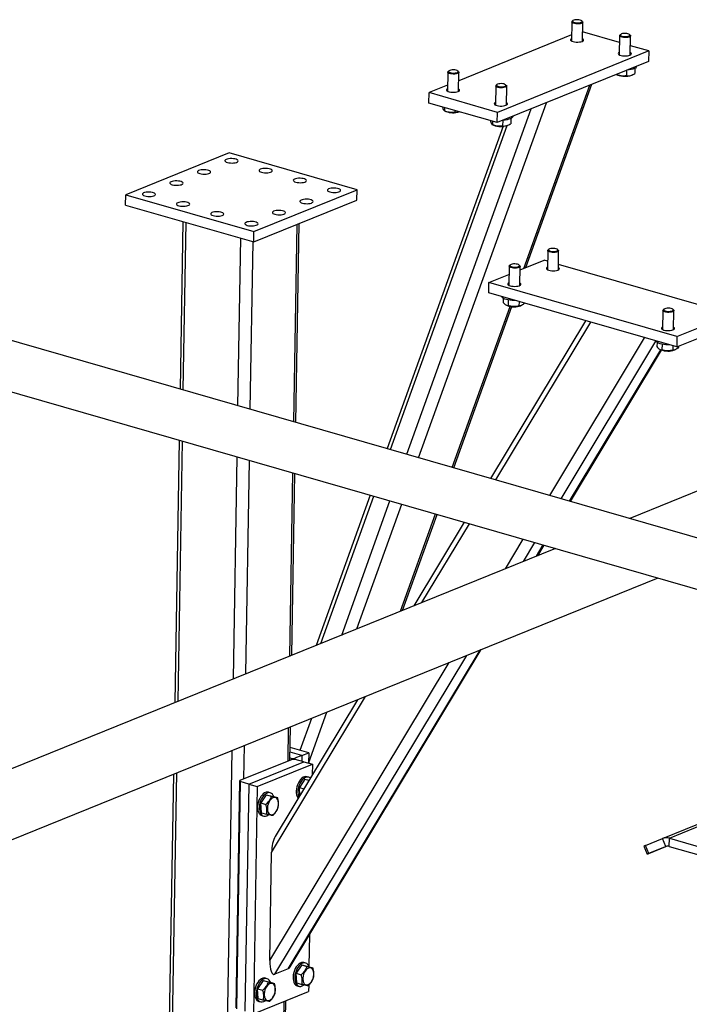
# Model space of a CAD drawing. Header units: millimetres. Extents: x 5 to 589, y 5 to 415.
# Tile 4 of 90: x 40 to 56, y 47 to 71. Entities that reach past the tile are written whole.
import ezdxf

# ---------------------------------------------------------------- set-up
doc = ezdxf.new("R2010")
doc.units = ezdxf.units.MM
doc.layers.add('TRAIT-FORT', color=4, linetype='Continuous', lineweight=25)

msp = doc.modelspace()

# ---------------------------------------------------------------- linework, layer by layer
at = {"layer": 'TRAIT-FORT', "color": 4, "linetype": 'Continuous', "lineweight": 25}
for p, q in [((53.198, 71.319), (53.19, 70.849)), ((53.225, 71.351), (53.208, 71.335)), ((53.46, 71.331), (53.442, 71.347)), ((53.461, 70.844), (53.468, 71.315)), ((54.374, 70.81), (53.464, 71.072)), ((53.193, 70.998), (50.412, 69.872)), ((54.376, 70.98), (54.368, 70.51)), ((54.404, 71.012), (54.386, 70.997)), ((54.638, 70.992), (54.62, 71.008)), ((54.639, 70.505), (54.647, 70.976)), ((55.096, 70.603), (51.365, 69.092)), ((55.096, 70.603), (54.643, 70.733)), ((55.096, 70.603), (55.091, 70.348)), ((55.091, 70.348), (51.36, 68.838)), ((50.145, 70.083), (50.137, 69.613)), ((50.173, 70.115), (50.155, 70.1)), ((50.407, 70.096), (50.389, 70.111)), ((50.408, 69.609), (50.416, 70.079)), ((54.549, 70.129), (54.546, 69.992)), ((54.749, 70.175), (54.747, 70.047)), ((54.796, 70.228), (54.796, 70.229)), ((54.294, 70.025), (54.324, 70.012)), ((54.296, 70.026), (54.296, 70.025)), ((54.666, 70.006), (54.678, 70.011)), ((50.14, 69.762), (49.681, 69.577)), ((51.324, 69.745), (51.316, 69.274)), ((51.351, 69.776), (51.333, 69.761)), ((51.585, 69.757), (51.568, 69.772)), ((51.586, 69.27), (51.594, 69.74)), ((52.017, 65.248), (53.643, 69.762)), ((52.068, 65.269), (53.695, 69.783)), ((49.677, 69.322), (49.681, 69.577)), ((51.365, 69.092), (49.681, 69.577)), ((49.133, 60.671), (52.198, 69.177)), ((49.424, 60.587), (52.574, 69.329)), ((51.36, 68.838), (49.677, 69.322)), ((50.015, 69.225), (50.015, 69.217)), ((50.062, 69.129), (50.093, 69.115)), ((50.066, 69.21), (50.065, 69.128)), ((50.316, 69.138), (50.315, 69.095)), ((51.193, 68.886), (51.193, 68.878)), ((51.244, 68.871), (51.243, 68.789)), ((51.36, 68.838), (51.365, 69.092)), ((51.496, 68.893), (51.494, 68.756)), ((51.696, 68.939), (51.694, 68.812)), ((51.743, 68.992), (51.743, 68.993)), ((51.507, 68.748), (48.648, 60.811)), ((48.734, 60.786), (51.61, 68.769)), ((51.24, 68.79), (51.272, 68.776)), ((51.613, 68.77), (51.625, 68.775)), ((44.756, 68.093), (42.212, 67.063)), ((47.912, 67.185), (44.756, 68.093)), ((75.786, 67.657), (54.624, 59.091)), ((45.368, 66.155), (47.912, 67.185)), ((47.907, 66.93), (47.912, 67.185)), ((42.208, 66.809), (42.212, 67.063)), ((42.212, 67.063), (45.368, 66.155)), ((45.363, 65.901), (47.907, 66.93)), ((42.208, 66.809), (45.363, 65.901)), ((72.078, 54.069), (28.836, 66.511)), ((43.618, 66.403), (43.548, 62.278)), ((43.629, 62.255), (43.699, 66.38)), ((46.351, 61.472), (46.433, 66.334)), ((46.398, 61.458), (46.481, 66.353)), ((44.976, 61.867), (45.045, 65.992)), ((45.363, 65.901), (45.368, 66.155)), ((45.278, 61.78), (45.348, 65.905)), ((52.631, 65.72), (52.614, 65.704)), ((52.866, 65.7), (52.848, 65.716)), ((52.604, 65.688), (52.596, 65.218)), ((52.867, 65.213), (52.874, 65.684)), ((28.499, 65.342), (70.251, 53.33)), ((51.654, 65.304), (51.646, 64.833)), ((51.682, 65.335), (51.664, 65.32)), ((51.916, 65.316), (51.899, 65.332)), ((51.917, 64.829), (51.925, 65.299)), ((51.923, 65.21), (52.515, 65.449)), ((52.6, 65.425), (52.515, 65.449)), ((56.387, 64.335), (52.869, 65.347)), ((51.158, 64.9), (51.651, 65.1)), ((51.154, 64.646), (51.158, 64.9)), ((55.786, 63.568), (51.158, 64.9)), ((55.782, 63.314), (51.154, 64.646)), ((51.511, 64.515), (51.509, 64.412)), ((50.252, 60.349), (51.68, 64.313)), ((50.292, 60.338), (51.722, 64.307)), ((51.59, 64.341), (51.602, 64.335)), ((51.634, 64.47), (51.632, 64.33)), ((51.899, 64.432), (51.897, 64.322)), ((51.944, 64.329), (51.954, 64.334)), ((55.441, 64.214), (55.433, 63.744)), ((55.469, 64.246), (55.451, 64.23)), ((55.703, 64.226), (55.685, 64.242)), ((55.704, 63.739), (55.712, 64.21)), ((55.786, 63.568), (57.143, 64.118)), ((53.536, 63.96), (51.198, 60.077)), ((51.326, 60.04), (53.664, 63.924)), ((55.782, 63.314), (57.139, 63.863)), ((52.653, 59.658), (54.99, 63.542)), ((55.786, 63.568), (55.782, 63.314)), ((52.937, 59.577), (55.271, 63.455)), ((55.298, 63.426), (55.296, 63.322)), ((55.421, 63.381), (55.419, 63.241)), ((55.685, 63.342), (55.684, 63.233)), ((55.827, 63.332), (55.826, 63.306)), ((53.144, 59.517), (55.389, 63.246)), ((53.163, 59.512), (55.406, 63.239)), ((55.377, 63.251), (55.389, 63.246)), ((55.731, 63.24), (55.741, 63.244)), ((43.527, 61.019), (43.418, 54.555)), ((43.5, 54.588), (43.608, 60.995)), ((44.862, 55.14), (44.954, 60.608)), ((45.168, 55.264), (45.257, 60.521)), ((46.254, 55.703), (46.33, 60.212)), ((46.301, 55.722), (46.377, 60.199)), ((48.235, 59.664), (46.903, 55.966)), ((47.013, 56.01), (48.321, 59.639)), ((47.53, 56.22), (48.72, 59.524)), ((47.906, 56.372), (49.011, 59.441)), ((48.975, 56.805), (49.839, 59.202)), ((49.027, 56.825), (49.879, 59.191)), ((50.549, 58.998), (49.311, 56.94)), ((49.508, 57.02), (50.677, 58.961)), ((51.566, 57.853), (52.003, 58.58)), ((52.006, 58.032), (52.287, 58.498)), ((52.797, 58.351), (35.795, 51.47)), ((52.329, 58.162), (52.495, 58.438)), ((52.358, 58.174), (52.514, 58.433)), ((36.404, 49.966), (55.323, 57.625)), ((46.21, 47.996), (50.937, 55.849)), ((46.265, 48.052), (50.965, 55.861)), ((45.758, 48.204), (50.174, 55.54)), ((45.887, 47.865), (50.614, 55.719)), ((45.803, 50.864), (48.116, 54.708)), ((47.918, 54.627), (45.89, 51.257)), ((46.72, 53.082), (47.168, 54.324)), ((46.507, 53.382), (46.792, 54.171)), ((46.21, 53.115), (46.224, 53.941)), ((46.257, 53.134), (46.271, 53.961)), ((46.271, 53.95), (46.275, 53.962)), ((44.712, 46.261), (44.832, 53.378)), ((45.124, 52.676), (45.138, 53.502)), ((46.719, 53.321), (46.263, 53.452)), ((46.312, 53.156), (45.023, 52.634)), ((46.258, 53.195), (46.304, 53.182)), ((46.549, 53.252), (46.261, 53.335)), ((46.303, 53.153), (46.304, 53.182)), ((46.304, 53.182), (46.38, 53.184)), ((46.388, 53.158), (46.312, 53.156)), ((46.38, 53.184), (46.379, 53.158)), ((46.549, 53.252), (46.38, 53.184)), ((46.598, 53.097), (46.388, 53.158)), ((46.549, 53.252), (46.547, 53.112)), ((46.549, 53.252), (46.719, 53.321)), ((46.719, 53.321), (46.714, 53.064)), ((45.241, 52.548), (46.598, 53.097)), ((45.452, 52.487), (46.808, 53.037)), ((46.598, 53.097), (46.808, 53.037)), ((46.808, 53.037), (46.804, 52.776)), ((43.388, 52.794), (43.285, 46.707)), ((43.366, 46.648), (43.47, 52.827)), ((44.928, 47.04), (45.023, 52.634)), ((45.023, 52.634), (45.031, 52.609)), ((46.622, 52.673), (46.487, 52.469)), ((46.622, 52.673), (46.724, 52.644)), ((46.622, 52.673), (46.727, 52.649)), ((46.721, 52.719), (46.679, 52.731)), ((45.031, 52.609), (44.936, 47.014)), ((45.241, 52.548), (45.031, 52.609)), ((45.241, 52.548), (45.147, 46.953)), ((45.241, 52.548), (45.452, 52.487)), ((45.452, 52.487), (45.357, 46.893)), ((46.487, 52.469), (46.6, 52.436)), ((46.5, 52.271), (46.487, 52.469)), ((45.672, 52.288), (45.537, 52.084)), ((45.672, 52.288), (45.798, 52.252)), ((45.672, 52.288), (45.824, 52.253)), ((45.771, 52.335), (45.729, 52.347)), ((45.824, 52.253), (45.95, 52.217)), ((45.537, 52.084), (45.663, 52.048)), ((45.553, 51.845), (45.537, 52.084)), ((45.553, 51.845), (45.679, 51.809)), ((45.564, 51.776), (45.606, 51.763)), ((55.433, 51.211), (56.569, 51.67)), ((55.602, 51.217), (56.568, 51.608)), ((55.011, 51.04), (55.433, 51.211)), ((55.514, 51.01), (55.433, 51.211)), ((55.598, 51.013), (55.602, 51.217)), ((55.602, 51.217), (57.075, 50.793)), ((54.971, 51.023), (55.052, 50.823)), ((55.093, 50.839), (55.011, 51.04)), ((55.522, 51.013), (55.085, 50.836)), ((55.093, 50.839), (55.514, 51.01)), ((55.598, 51.013), (57.071, 50.59)), ((45.758, 48.204), (45.803, 50.864)), ((46.738, 48.836), (46.724, 48.063)), ((46.545, 48.096), (46.409, 47.891)), ((46.545, 48.096), (46.671, 48.059)), ((46.545, 48.096), (46.696, 48.06)), ((46.643, 48.142), (46.601, 48.154)), ((46.696, 48.06), (46.823, 48.024)), ((45.694, 47.757), (45.651, 47.77)), ((46.21, 47.996), (45.887, 47.865)), ((46.409, 47.891), (46.536, 47.855)), ((46.426, 47.652), (46.409, 47.891)), ((45.595, 47.711), (45.46, 47.507)), ((45.595, 47.711), (45.721, 47.675)), ((45.595, 47.711), (45.747, 47.676)), ((45.747, 47.676), (45.873, 47.64)), ((46.426, 47.652), (46.552, 47.616)), ((46.437, 47.583), (46.479, 47.57)), ((46.717, 47.594), (46.714, 47.442)), ((45.357, 46.893), (46.714, 47.442)), ((45.46, 47.507), (45.586, 47.471)), ((45.476, 47.267), (45.46, 47.507)), ((45.476, 47.267), (45.602, 47.231)), ((45.487, 47.198), (45.529, 47.186)), ((46.102, 46.707), (46.11, 47.198)), ((46.15, 46.751), (46.157, 47.217))]:
    msp.add_line(p, q, dxfattribs=at)
at = {"layer": 'TRAIT-FORT', "color": 4, "linetype": 'Continuous', "lineweight": 25, "flags": 128}
for points in [[(53.201, 71.31), (53.199, 71.323), (53.207, 71.335), (53.208, 71.335)], [(53.46, 71.331), (53.461, 71.33), (53.468, 71.317), (53.465, 71.305), (53.452, 71.294), (53.431, 71.284), (53.402, 71.276), (53.368, 71.272), (53.331, 71.271), (53.295, 71.274), (53.261, 71.279), (53.233, 71.288), (53.212, 71.298), (53.201, 71.31), (53.201, 71.31)], [(53.22, 71.329), (53.231, 71.318), (53.252, 71.308), (53.28, 71.301), (53.312, 71.296), (53.347, 71.295), (53.38, 71.298), (53.41, 71.304), (53.432, 71.312), (53.446, 71.323), (53.45, 71.335), (53.443, 71.346), (53.427, 71.357), (53.402, 71.365), (53.372, 71.371), (53.338, 71.374), (53.303, 71.373), (53.272, 71.369), (53.245, 71.362), (53.227, 71.352), (53.218, 71.341), (53.22, 71.329)], [(53.191, 70.91), (53.188, 70.908), (53.171, 70.896), (53.164, 70.882), (53.167, 70.868), (53.18, 70.855), (53.202, 70.843), (53.232, 70.834), (53.268, 70.827), (53.308, 70.823), (53.348, 70.822), (53.388, 70.825), (53.423, 70.832), (53.452, 70.841)], [(53.452, 70.841), (53.474, 70.852), (53.486, 70.865), (53.488, 70.879), (53.479, 70.892), (53.462, 70.905), (53.462, 70.905)], [(54.379, 70.971), (54.377, 70.984), (54.385, 70.996), (54.386, 70.997)], [(54.638, 70.992), (54.64, 70.991), (54.646, 70.978), (54.643, 70.966), (54.631, 70.955), (54.609, 70.945), (54.58, 70.938), (54.546, 70.933), (54.509, 70.932), (54.473, 70.935), (54.44, 70.94), (54.411, 70.949), (54.391, 70.959), (54.379, 70.971), (54.379, 70.971)], [(54.398, 70.99), (54.409, 70.979), (54.43, 70.969), (54.458, 70.962), (54.491, 70.957), (54.525, 70.956), (54.559, 70.959), (54.588, 70.965), (54.61, 70.973), (54.624, 70.984), (54.628, 70.996), (54.621, 71.007), (54.605, 71.018), (54.581, 71.026), (54.55, 71.032), (54.516, 71.035), (54.481, 71.034), (54.45, 71.03), (54.424, 71.023), (54.405, 71.013), (54.396, 71.002), (54.398, 70.99)], [(54.369, 70.571), (54.366, 70.569), (54.349, 70.557), (54.342, 70.543), (54.345, 70.529), (54.358, 70.516), (54.38, 70.504), (54.41, 70.495), (54.446, 70.488), (54.486, 70.484), (54.526, 70.483), (54.566, 70.486), (54.601, 70.493), (54.63, 70.502)], [(54.63, 70.502), (54.652, 70.513), (54.664, 70.526), (54.666, 70.54), (54.658, 70.553), (54.64, 70.566), (54.64, 70.566)], [(50.148, 70.075), (50.146, 70.087), (50.154, 70.099), (50.155, 70.1)], [(50.407, 70.096), (50.409, 70.094), (50.415, 70.082), (50.412, 70.069), (50.4, 70.058), (50.378, 70.048), (50.349, 70.041), (50.315, 70.036), (50.278, 70.036), (50.242, 70.038), (50.209, 70.044), (50.18, 70.052), (50.16, 70.063), (50.148, 70.075), (50.148, 70.075)], [(50.167, 70.093), (50.178, 70.082), (50.199, 70.072), (50.227, 70.065), (50.26, 70.061), (50.294, 70.06), (50.328, 70.062), (50.357, 70.068), (50.379, 70.077), (50.393, 70.087), (50.397, 70.099), (50.39, 70.11), (50.374, 70.121), (50.35, 70.13), (50.319, 70.136), (50.285, 70.138), (50.25, 70.137), (50.219, 70.133), (50.193, 70.126), (50.174, 70.116), (50.165, 70.105), (50.167, 70.093)], [(54.796, 70.228), (54.795, 70.218), (54.785, 70.201), (54.765, 70.184), (54.737, 70.169), (54.702, 70.156), (54.66, 70.146), (54.613, 70.138), (54.562, 70.134), (54.561, 70.134)], [(50.138, 69.674), (50.135, 69.672), (50.118, 69.66), (50.111, 69.646), (50.114, 69.633), (50.127, 69.619), (50.149, 69.608), (50.179, 69.598), (50.215, 69.591), (50.255, 69.587), (50.295, 69.587), (50.335, 69.59), (50.37, 69.596), (50.399, 69.605)], [(50.399, 69.605), (50.421, 69.616), (50.433, 69.629), (50.435, 69.643), (50.427, 69.657), (50.409, 69.669), (50.409, 69.669)], [(51.326, 69.736), (51.324, 69.748), (51.332, 69.76), (51.333, 69.761)], [(51.585, 69.757), (51.587, 69.755), (51.594, 69.743), (51.591, 69.73), (51.578, 69.719), (51.556, 69.709), (51.527, 69.702), (51.493, 69.698), (51.457, 69.697), (51.42, 69.699), (51.387, 69.705), (51.359, 69.713), (51.338, 69.724), (51.326, 69.736), (51.326, 69.736)], [(51.345, 69.754), (51.356, 69.743), (51.377, 69.733), (51.405, 69.726), (51.438, 69.722), (51.472, 69.721), (51.506, 69.723), (51.535, 69.729), (51.558, 69.738), (51.571, 69.748), (51.575, 69.76), (51.569, 69.771), (51.552, 69.782), (51.528, 69.791), (51.497, 69.797), (51.463, 69.799), (51.429, 69.798), (51.397, 69.794), (51.371, 69.787), (51.352, 69.777), (51.343, 69.766), (51.345, 69.754)], [(51.317, 69.335), (51.313, 69.333), (51.296, 69.321), (51.289, 69.307), (51.292, 69.294), (51.305, 69.28), (51.328, 69.269), (51.358, 69.259), (51.393, 69.252), (51.433, 69.248), (51.474, 69.248), (51.513, 69.251), (51.548, 69.257), (51.577, 69.266)], [(51.577, 69.266), (51.599, 69.277), (51.611, 69.29), (51.613, 69.304), (51.605, 69.318), (51.587, 69.33), (51.587, 69.33)], [(51.743, 68.992), (51.742, 68.983), (51.732, 68.965), (51.712, 68.948), (51.685, 68.934), (51.649, 68.921), (51.607, 68.91), (51.56, 68.902), (51.509, 68.898), (51.508, 68.898)], [(44.715, 67.858), (44.75, 67.85), (44.789, 67.845), (44.829, 67.844), (44.869, 67.846), (44.906, 67.852), (44.937, 67.86), (44.96, 67.871), (44.975, 67.884), (44.979, 67.897), (44.974, 67.911), (44.958, 67.924), (44.934, 67.935), (44.902, 67.944), (44.865, 67.951), (44.825, 67.954), (44.785, 67.953), (44.746, 67.949), (44.712, 67.942), (44.685, 67.933), (44.666, 67.921), (44.656, 67.908), (44.656, 67.894), (44.667, 67.88), (44.687, 67.868), (44.715, 67.858)], [(44.037, 67.583), (44.071, 67.575), (44.11, 67.571), (44.151, 67.57), (44.191, 67.572), (44.227, 67.577), (44.258, 67.586), (44.282, 67.596), (44.296, 67.609), (44.301, 67.623), (44.295, 67.636), (44.28, 67.649), (44.255, 67.661), (44.224, 67.67), (44.187, 67.676), (44.147, 67.679), (44.106, 67.679), (44.068, 67.675), (44.034, 67.668), (44.006, 67.658), (43.987, 67.646), (43.978, 67.633), (43.978, 67.619), (43.989, 67.606), (44.009, 67.594), (44.037, 67.583)], [(45.557, 67.616), (45.591, 67.608), (45.63, 67.603), (45.671, 67.602), (45.711, 67.604), (45.747, 67.61), (45.778, 67.618), (45.802, 67.629), (45.816, 67.642), (45.821, 67.655), (45.815, 67.669), (45.8, 67.682), (45.775, 67.693), (45.744, 67.702), (45.707, 67.709), (45.667, 67.712), (45.626, 67.711), (45.588, 67.707), (45.554, 67.7), (45.526, 67.691), (45.507, 67.679), (45.498, 67.665), (45.498, 67.652), (45.509, 67.638), (45.529, 67.626), (45.557, 67.616)], [(46.398, 67.374), (46.433, 67.366), (46.472, 67.361), (46.512, 67.36), (46.552, 67.362), (46.589, 67.367), (46.62, 67.376), (46.643, 67.387), (46.658, 67.399), (46.662, 67.413), (46.657, 67.427), (46.641, 67.44), (46.617, 67.451), (46.585, 67.46), (46.548, 67.466), (46.508, 67.469), (46.468, 67.469), (46.429, 67.465), (46.395, 67.458), (46.368, 67.448), (46.349, 67.437), (46.339, 67.423), (46.34, 67.41), (46.35, 67.396), (46.37, 67.384), (46.398, 67.374)], [(43.358, 67.309), (43.393, 67.301), (43.432, 67.296), (43.472, 67.295), (43.512, 67.297), (43.549, 67.303), (43.58, 67.311), (43.603, 67.322), (43.618, 67.334), (43.622, 67.348), (43.617, 67.362), (43.601, 67.375), (43.577, 67.386), (43.545, 67.395), (43.508, 67.401), (43.468, 67.404), (43.428, 67.404), (43.389, 67.4), (43.355, 67.393), (43.328, 67.383), (43.309, 67.372), (43.299, 67.358), (43.3, 67.345), (43.31, 67.331), (43.33, 67.319), (43.358, 67.309)], [(47.24, 67.131), (47.275, 67.124), (47.313, 67.119), (47.354, 67.118), (47.394, 67.12), (47.43, 67.125), (47.461, 67.134), (47.485, 67.145), (47.499, 67.157), (47.504, 67.171), (47.498, 67.185), (47.483, 67.198), (47.458, 67.209), (47.427, 67.218), (47.39, 67.224), (47.35, 67.227), (47.309, 67.227), (47.271, 67.223), (47.237, 67.216), (47.209, 67.206), (47.19, 67.194), (47.181, 67.181), (47.181, 67.167), (47.192, 67.154), (47.212, 67.142), (47.24, 67.131)], [(42.68, 67.034), (42.715, 67.026), (42.753, 67.022), (42.794, 67.02), (42.834, 67.022), (42.87, 67.028), (42.901, 67.036), (42.925, 67.047), (42.939, 67.06), (42.944, 67.073), (42.938, 67.087), (42.923, 67.1), (42.899, 67.112), (42.867, 67.121), (42.83, 67.127), (42.79, 67.13), (42.749, 67.129), (42.711, 67.126), (42.677, 67.119), (42.649, 67.109), (42.63, 67.097), (42.621, 67.084), (42.621, 67.07), (42.632, 67.057), (42.652, 67.044), (42.68, 67.034)], [(46.562, 66.857), (46.596, 66.849), (46.635, 66.844), (46.676, 66.843), (46.715, 66.845), (46.752, 66.851), (46.783, 66.859), (46.806, 66.87), (46.821, 66.883), (46.825, 66.896), (46.82, 66.91), (46.804, 66.923), (46.78, 66.934), (46.748, 66.943), (46.711, 66.95), (46.671, 66.953), (46.631, 66.952), (46.592, 66.948), (46.558, 66.941), (46.531, 66.932), (46.512, 66.92), (46.502, 66.907), (46.503, 66.893), (46.513, 66.879), (46.533, 66.867), (46.562, 66.857)], [(43.522, 66.792), (43.556, 66.784), (43.595, 66.779), (43.636, 66.778), (43.675, 66.78), (43.712, 66.786), (43.743, 66.794), (43.766, 66.805), (43.781, 66.818), (43.786, 66.831), (43.78, 66.845), (43.764, 66.858), (43.74, 66.869), (43.709, 66.878), (43.672, 66.885), (43.632, 66.888), (43.591, 66.887), (43.553, 66.883), (43.518, 66.876), (43.491, 66.867), (43.472, 66.855), (43.462, 66.842), (43.463, 66.828), (43.473, 66.814), (43.493, 66.802), (43.522, 66.792)], [(44.363, 66.55), (44.398, 66.542), (44.437, 66.537), (44.477, 66.536), (44.517, 66.538), (44.554, 66.544), (44.585, 66.552), (44.608, 66.563), (44.622, 66.576), (44.627, 66.589), (44.621, 66.603), (44.606, 66.616), (44.582, 66.627), (44.55, 66.636), (44.513, 66.643), (44.473, 66.646), (44.433, 66.645), (44.394, 66.641), (44.36, 66.634), (44.333, 66.625), (44.313, 66.613), (44.304, 66.6), (44.304, 66.586), (44.315, 66.572), (44.335, 66.56), (44.363, 66.55)], [(45.883, 66.582), (45.918, 66.574), (45.957, 66.57), (45.997, 66.569), (46.037, 66.571), (46.074, 66.576), (46.104, 66.585), (46.128, 66.595), (46.142, 66.608), (46.147, 66.622), (46.141, 66.635), (46.126, 66.648), (46.102, 66.66), (46.07, 66.669), (46.033, 66.675), (45.993, 66.678), (45.952, 66.678), (45.914, 66.674), (45.88, 66.667), (45.853, 66.657), (45.833, 66.645), (45.824, 66.632), (45.824, 66.618), (45.835, 66.605), (45.855, 66.593), (45.883, 66.582)], [(45.205, 66.308), (45.239, 66.3), (45.278, 66.295), (45.319, 66.294), (45.359, 66.296), (45.395, 66.302), (45.426, 66.31), (45.45, 66.321), (45.464, 66.333), (45.469, 66.347), (45.463, 66.361), (45.448, 66.374), (45.423, 66.385), (45.392, 66.394), (45.355, 66.4), (45.315, 66.403), (45.274, 66.403), (45.236, 66.399), (45.202, 66.392), (45.174, 66.382), (45.155, 66.371), (45.145, 66.357), (45.146, 66.344), (45.157, 66.33), (45.177, 66.318), (45.205, 66.308)], [(52.745, 65.743), (52.71, 65.742), (52.679, 65.738), (52.652, 65.731), (52.633, 65.721), (52.624, 65.71), (52.625, 65.698), (52.637, 65.687), (52.657, 65.677), (52.685, 65.67), (52.717, 65.665), (52.752, 65.664), (52.785, 65.667), (52.815, 65.673), (52.838, 65.681), (52.852, 65.692), (52.856, 65.703), (52.85, 65.715), (52.834, 65.725), (52.809, 65.734), (52.779, 65.74), (52.745, 65.743)], [(52.866, 65.7), (52.873, 65.691), (52.874, 65.679), (52.865, 65.667), (52.846, 65.656), (52.82, 65.648), (52.788, 65.642), (52.752, 65.64), (52.715, 65.641), (52.68, 65.646), (52.649, 65.653), (52.626, 65.663), (52.61, 65.674), (52.604, 65.687), (52.608, 65.699), (52.614, 65.704)], [(51.916, 65.316), (51.923, 65.307), (51.924, 65.294), (51.915, 65.282), (51.896, 65.272), (51.87, 65.263), (51.838, 65.258), (51.802, 65.256), (51.765, 65.257), (51.73, 65.261), (51.7, 65.269), (51.676, 65.278), (51.66, 65.29), (51.654, 65.302), (51.659, 65.315), (51.664, 65.32)], [(51.795, 65.358), (51.761, 65.358), (51.729, 65.354), (51.702, 65.346), (51.684, 65.337), (51.674, 65.326), (51.676, 65.314), (51.687, 65.303), (51.707, 65.293), (51.735, 65.285), (51.767, 65.281), (51.802, 65.28), (51.836, 65.282), (51.865, 65.288), (51.888, 65.297), (51.902, 65.307), (51.906, 65.319), (51.9, 65.33), (51.884, 65.341), (51.86, 65.35), (51.829, 65.356), (51.795, 65.358)], [(52.597, 65.279), (52.58, 65.268), (52.571, 65.255), (52.571, 65.241), (52.582, 65.227), (52.602, 65.215), (52.63, 65.205)], [(52.63, 65.205), (52.665, 65.197), (52.704, 65.192), (52.744, 65.191), (52.784, 65.193), (52.821, 65.199), (52.851, 65.207), (52.875, 65.218), (52.889, 65.231), (52.894, 65.244), (52.888, 65.258), (52.873, 65.271), (52.868, 65.274)], [(51.648, 64.894), (51.631, 64.883), (51.621, 64.87), (51.622, 64.856), (51.632, 64.843), (51.652, 64.831), (51.68, 64.82)], [(51.68, 64.82), (51.715, 64.813), (51.754, 64.808), (51.794, 64.807), (51.834, 64.809), (51.871, 64.814), (51.902, 64.823), (51.925, 64.834), (51.94, 64.846), (51.944, 64.86), (51.939, 64.873), (51.923, 64.886), (51.918, 64.89)], [(51.814, 64.456), (51.784, 64.456), (51.731, 64.458), (51.679, 64.463), (51.631, 64.471), (51.587, 64.482), (51.549, 64.495), (51.519, 64.51), (51.497, 64.527), (51.483, 64.545), (51.481, 64.552)], [(55.582, 64.269), (55.548, 64.268), (55.516, 64.264), (55.489, 64.257), (55.471, 64.247), (55.461, 64.236), (55.462, 64.224), (55.474, 64.213), (55.494, 64.203), (55.522, 64.196), (55.554, 64.191), (55.589, 64.19), (55.623, 64.193), (55.652, 64.199), (55.675, 64.207), (55.689, 64.217), (55.693, 64.229), (55.687, 64.241), (55.671, 64.251), (55.646, 64.26), (55.616, 64.266), (55.582, 64.269)], [(55.703, 64.226), (55.71, 64.217), (55.711, 64.205), (55.702, 64.193), (55.683, 64.182), (55.657, 64.174), (55.625, 64.168), (55.589, 64.166), (55.552, 64.167), (55.517, 64.172), (55.487, 64.179), (55.463, 64.189), (55.447, 64.2), (55.441, 64.213), (55.446, 64.225), (55.451, 64.23)], [(55.434, 63.804), (55.418, 63.794), (55.408, 63.78), (55.409, 63.767), (55.419, 63.753), (55.439, 63.741), (55.467, 63.731)], [(55.467, 63.731), (55.502, 63.723), (55.541, 63.718), (55.581, 63.717), (55.621, 63.719), (55.658, 63.725), (55.689, 63.733), (55.712, 63.744), (55.727, 63.757), (55.731, 63.77), (55.726, 63.784), (55.71, 63.797), (55.705, 63.8)], [(55.601, 63.366), (55.571, 63.366), (55.518, 63.368), (55.466, 63.373), (55.418, 63.381), (55.374, 63.392), (55.336, 63.406), (55.306, 63.421), (55.283, 63.438), (55.27, 63.455), (55.268, 63.462)], [(46.679, 52.731), (46.649, 52.735), (46.616, 52.731), (46.582, 52.716), (46.549, 52.694), (46.518, 52.663), (46.489, 52.625), (46.463, 52.582), (46.442, 52.534), (46.426, 52.483)], [(46.758, 52.7), (46.75, 52.705), (46.722, 52.719), (46.691, 52.723), (46.658, 52.718), (46.624, 52.704), (46.591, 52.682), (46.56, 52.651), (46.531, 52.613), (46.505, 52.57), (46.484, 52.522), (46.468, 52.471)], [(46.426, 52.483), (46.415, 52.431), (46.41, 52.38), (46.411, 52.33), (46.418, 52.285), (46.431, 52.244), (46.449, 52.21), (46.457, 52.199)], [(45.729, 52.347), (45.699, 52.351), (45.666, 52.346), (45.633, 52.332), (45.6, 52.309), (45.568, 52.278), (45.539, 52.241), (45.514, 52.197), (45.492, 52.149), (45.476, 52.099)], [(45.857, 52.244), (45.846, 52.268), (45.825, 52.299), (45.801, 52.321), (45.772, 52.334), (45.741, 52.339), (45.708, 52.334), (45.675, 52.32), (45.642, 52.297), (45.61, 52.266), (45.581, 52.229), (45.556, 52.185), (45.534, 52.137), (45.518, 52.087)], [(45.7, 51.926), (45.705, 51.887), (45.717, 51.853), (45.734, 51.826), (45.755, 51.807), (45.779, 51.796), (45.807, 51.795), (45.835, 51.803), (45.864, 51.819), (45.891, 51.844), (45.916, 51.876), (45.937, 51.914), (45.954, 51.956), (45.966, 52), (45.972, 52.044), (45.972, 52.087), (45.966, 52.126), (45.955, 52.16), (45.938, 52.188), (45.917, 52.207), (45.892, 52.217), (45.865, 52.219), (45.837, 52.211), (45.808, 52.194), (45.781, 52.169), (45.756, 52.137), (45.735, 52.099), (45.718, 52.057), (45.706, 52.013), (45.7, 51.969), (45.7, 51.926)], [(45.476, 52.099), (45.465, 52.047), (45.46, 51.995), (45.461, 51.946), (45.468, 51.9), (45.481, 51.86), (45.499, 51.826), (45.522, 51.8), (45.549, 51.782), (45.564, 51.776)], [(45.518, 52.087), (45.507, 52.035), (45.502, 51.983), (45.503, 51.934), (45.51, 51.888), (45.523, 51.848), (45.541, 51.814), (45.564, 51.787), (45.591, 51.769), (45.621, 51.76), (45.653, 51.761), (45.686, 51.77), (45.719, 51.789), (45.728, 51.795)], [(55.085, 50.836), (55.07, 50.83), (55.06, 50.826), (55.054, 50.824), (55.052, 50.823), (55.056, 50.824), (55.064, 50.828), (55.076, 50.833), (55.093, 50.839)], [(46.601, 48.154), (46.571, 48.158), (46.538, 48.153), (46.505, 48.139), (46.472, 48.116), (46.441, 48.085), (46.412, 48.048), (46.386, 48.004), (46.365, 47.956), (46.349, 47.906)], [(46.729, 48.051), (46.718, 48.075), (46.698, 48.106), (46.673, 48.128), (46.645, 48.142), (46.613, 48.146), (46.581, 48.141), (46.547, 48.127), (46.514, 48.104), (46.483, 48.073), (46.454, 48.036), (46.428, 47.992), (46.407, 47.944), (46.391, 47.894)], [(46.572, 47.733), (46.578, 47.694), (46.589, 47.66), (46.606, 47.633), (46.627, 47.614), (46.652, 47.603), (46.679, 47.602), (46.708, 47.61), (46.736, 47.626), (46.763, 47.651), (46.788, 47.683), (46.81, 47.721), (46.827, 47.763), (46.838, 47.807), (46.845, 47.851), (46.845, 47.894), (46.839, 47.933), (46.827, 47.967), (46.811, 47.995), (46.79, 48.014), (46.765, 48.025), (46.738, 48.026), (46.709, 48.018), (46.681, 48.001), (46.653, 47.976), (46.629, 47.944), (46.607, 47.906), (46.59, 47.865), (46.578, 47.82), (46.572, 47.776), (46.572, 47.733)], [(45.651, 47.77), (45.622, 47.774), (45.589, 47.769), (45.555, 47.755), (45.522, 47.732), (45.491, 47.701), (45.462, 47.663), (45.436, 47.62), (45.415, 47.572), (45.399, 47.521)], [(46.349, 47.906), (46.338, 47.854), (46.333, 47.802), (46.334, 47.753), (46.341, 47.707), (46.353, 47.667), (46.371, 47.633), (46.394, 47.607), (46.421, 47.589), (46.437, 47.583)], [(46.391, 47.894), (46.38, 47.842), (46.375, 47.79), (46.376, 47.741), (46.383, 47.695), (46.396, 47.655), (46.414, 47.621), (46.436, 47.594), (46.463, 47.576), (46.493, 47.567), (46.525, 47.568), (46.558, 47.577), (46.592, 47.596), (46.6, 47.602)], [(45.78, 47.667), (45.769, 47.691), (45.748, 47.721), (45.723, 47.744), (45.695, 47.757), (45.664, 47.761), (45.631, 47.757), (45.597, 47.742), (45.564, 47.72), (45.533, 47.689), (45.504, 47.651), (45.478, 47.608), (45.457, 47.56), (45.441, 47.509)], [(45.622, 47.349), (45.628, 47.31), (45.64, 47.276), (45.656, 47.249), (45.677, 47.229), (45.702, 47.219), (45.729, 47.217), (45.758, 47.225), (45.786, 47.242), (45.814, 47.267), (45.838, 47.299), (45.86, 47.337), (45.877, 47.379), (45.889, 47.423), (45.895, 47.467), (45.895, 47.51), (45.889, 47.549), (45.878, 47.583), (45.861, 47.61), (45.84, 47.629), (45.815, 47.64), (45.788, 47.641), (45.759, 47.634), (45.731, 47.617), (45.704, 47.592), (45.679, 47.56), (45.657, 47.522), (45.64, 47.48), (45.629, 47.436), (45.622, 47.392), (45.622, 47.349)], [(45.399, 47.521), (45.388, 47.469), (45.383, 47.418), (45.384, 47.369), (45.391, 47.323), (45.404, 47.283), (45.422, 47.249), (45.444, 47.222), (45.471, 47.204), (45.487, 47.198)], [(45.441, 47.509), (45.43, 47.457), (45.425, 47.406), (45.426, 47.356), (45.433, 47.311), (45.446, 47.27), (45.464, 47.236), (45.487, 47.21), (45.513, 47.192), (45.543, 47.183), (45.575, 47.183), (45.609, 47.193), (45.642, 47.211), (45.65, 47.217)]]:
    msp.add_lwpolyline(points, dxfattribs=at)
at = {"layer": 'TRAIT-FORT', "color": 4, "linetype": 'Continuous', "lineweight": 25}
for centre, radius, start, end in [((54.503, 70.492), 0.513, 249.571, 288.4945), ((50.273, 69.601), 0.518, 249.6933, 287.3537), ((51.45, 69.256), 0.513, 249.571, 288.4945), ((51.781, 64.805), 0.503, 249.1777, 288.8878), ((55.568, 63.716), 0.503, 249.1777, 288.8878), ((46.823, 52.359), 0.373, 162.5402, 200.5552), ((55.526, 50.971), 0.258, 72.8647, 111.2543), ((64.312, 28.06), 24.791, 112.0349, 112.1357), ((55.561, 50.89), 0.129, 72.8647, 111.2543)]:
    msp.add_arc(centre, radius, start, end, dxfattribs=at)
for centre, start_param, end_param in [((45.939, 50.919), 0.581183, 1.733184), ((45.894, 48.259), 1.733184, 3.30398), ((46.216, 48.39), 3.30398, 3.722776)]:
    msp.add_ellipse(centre, major_axis=(0.029, 0.398), ratio=0.333896, start_param=start_param, end_param=end_param, dxfattribs=at)
for points, knots in [([(54.546, 69.992), (54.525, 69.989), (54.48, 69.983), (54.415, 69.988), (54.353, 70.002), (54.315, 70.017), (54.296, 70.025)], [0, 0, 0, 0, 0.264605, 0.534948, 0.765343, 1, 1, 1, 1]), ([(54.546, 69.992), (54.564, 69.991), (54.599, 69.989), (54.651, 70), (54.701, 70.02), (54.731, 70.038), (54.747, 70.047)], [0, 0, 0, 0, 0.264605, 0.534948, 0.765343, 1, 1, 1, 1]), ([(50.015, 69.217), (50.021, 69.198), (50.031, 69.166), (50.047, 69.14), (50.057, 69.131), (50.063, 69.129), (50.065, 69.128)], [0, 0, 0, 0, 0.385549, 0.637642, 0.896546, 1, 1, 1, 1]), ([(50.315, 69.095), (50.294, 69.092), (50.249, 69.087), (50.184, 69.091), (50.122, 69.105), (50.084, 69.12), (50.065, 69.128)], [0, 0, 0, 0, 0.264605, 0.534948, 0.765343, 1, 1, 1, 1]), ([(50.315, 69.095), (50.333, 69.094), (50.368, 69.093), (50.405, 69.098), (50.425, 69.106), (50.426, 69.107)], [0, 0, 0, 0, 0.478972, 0.96833, 1, 1, 1, 1]), ([(51.193, 68.878), (51.199, 68.859), (51.209, 68.827), (51.225, 68.801), (51.235, 68.792), (51.241, 68.79), (51.243, 68.789)], [0, 0, 0, 0, 0.385549, 0.637642, 0.896546, 1, 1, 1, 1]), ([(51.494, 68.756), (51.472, 68.753), (51.428, 68.748), (51.362, 68.752), (51.3, 68.766), (51.262, 68.781), (51.243, 68.789)], [0, 0, 0, 0, 0.264605, 0.534948, 0.765343, 1, 1, 1, 1]), ([(51.494, 68.756), (51.511, 68.755), (51.546, 68.754), (51.598, 68.764), (51.648, 68.784), (51.679, 68.802), (51.694, 68.812)], [0, 0, 0, 0, 0.264605, 0.534948, 0.765343, 1, 1, 1, 1]), ([(51.509, 64.412), (51.52, 64.399), (51.541, 64.374), (51.573, 64.348), (51.603, 64.334), (51.622, 64.332), (51.632, 64.33)], [0, 0, 0, 0, 0.264605, 0.534948, 0.765343, 1, 1, 1, 1]), ([(51.897, 64.322), (51.863, 64.316), (51.807, 64.305), (51.726, 64.308), (51.672, 64.319), (51.641, 64.328), (51.632, 64.33)], [0, 0, 0, 0, 0.385549, 0.637642, 0.896546, 1, 1, 1, 1]), ([(52.035, 64.392), (52.024, 64.382), (52, 64.359), (51.964, 64.337), (51.929, 64.324), (51.908, 64.323), (51.897, 64.322)], [0, 0, 0, 0, 0.24263, 0.521051, 0.758331, 1, 1, 1, 1]), ([(55.296, 63.322), (55.307, 63.31), (55.328, 63.284), (55.36, 63.259), (55.39, 63.244), (55.409, 63.242), (55.419, 63.241)], [0, 0, 0, 0, 0.264605, 0.534948, 0.765343, 1, 1, 1, 1]), ([(55.826, 63.306), (55.814, 63.294), (55.789, 63.27), (55.751, 63.247), (55.716, 63.235), (55.695, 63.233), (55.684, 63.233)], [0, 0, 0, 0, 0.264605, 0.534948, 0.765343, 1, 1, 1, 1]), ([(55.684, 63.233), (55.65, 63.226), (55.594, 63.215), (55.513, 63.219), (55.459, 63.229), (55.428, 63.238), (55.419, 63.241)], [0, 0, 0, 0, 0.385549, 0.637642, 0.896546, 1, 1, 1, 1]), ([(46.715, 53.088), (46.717, 53.085), (46.727, 53.075), (46.734, 53.064), (46.739, 53.057)], [0, 0, 0, 0, 0.289673, 1, 1, 1, 1]), ([(45.798, 52.252), (45.791, 52.233), (45.777, 52.195), (45.745, 52.141), (45.706, 52.091), (45.678, 52.062), (45.663, 52.048)], [0, 0, 0, 0, 0.264605, 0.534948, 0.765343, 1, 1, 1, 1]), ([(45.798, 52.252), (45.816, 52.248), (45.852, 52.239), (45.895, 52.229), (45.928, 52.222), (45.943, 52.219), (45.95, 52.217)], [0, 0, 0, 0, 0.264605, 0.534948, 0.765343, 1, 1, 1, 1]), ([(45.966, 51.978), (45.971, 52.006), (45.978, 52.054), (45.972, 52.127), (45.961, 52.178), (45.953, 52.208), (45.95, 52.217)], [0, 0, 0, 0, 0.385549, 0.637642, 0.896546, 1, 1, 1, 1]), ([(45.679, 51.809), (45.684, 51.837), (45.691, 51.884), (45.685, 51.958), (45.674, 52.009), (45.666, 52.039), (45.663, 52.048)], [0, 0, 0, 0, 0.385549, 0.637642, 0.896546, 1, 1, 1, 1]), ([(45.831, 51.773), (45.848, 51.79), (45.881, 51.823), (45.919, 51.875), (45.948, 51.927), (45.96, 51.961), (45.966, 51.978)], [0, 0, 0, 0, 0.2646049, 0.5349477, 0.7653431, 1, 1, 1, 1]), ([(45.831, 51.773), (45.823, 51.775), (45.805, 51.779), (45.769, 51.787), (45.727, 51.797), (45.695, 51.805), (45.679, 51.809)], [0, 0, 0, 0, 0.264605, 0.534948, 0.765343, 1, 1, 1, 1]), ([(46.671, 48.059), (46.664, 48.04), (46.649, 48.002), (46.618, 47.948), (46.579, 47.898), (46.55, 47.869), (46.536, 47.855)], [0, 0, 0, 0, 0.264605, 0.534948, 0.765343, 1, 1, 1, 1]), ([(46.671, 48.059), (46.689, 48.055), (46.725, 48.046), (46.767, 48.036), (46.8, 48.029), (46.815, 48.026), (46.823, 48.024)], [0, 0, 0, 0, 0.264605, 0.534948, 0.765343, 1, 1, 1, 1]), ([(46.839, 47.785), (46.843, 47.813), (46.85, 47.861), (46.844, 47.934), (46.834, 47.985), (46.825, 48.016), (46.823, 48.024)], [0, 0, 0, 0, 0.385549, 0.637642, 0.896546, 1, 1, 1, 1]), ([(46.552, 47.616), (46.556, 47.644), (46.563, 47.692), (46.557, 47.765), (46.547, 47.816), (46.538, 47.846), (46.536, 47.855)], [0, 0, 0, 0, 0.385549, 0.637642, 0.896546, 1, 1, 1, 1]), ([(46.704, 47.581), (46.72, 47.597), (46.753, 47.63), (46.792, 47.682), (46.82, 47.734), (46.833, 47.768), (46.839, 47.785)], [0, 0, 0, 0, 0.2646049, 0.5349477, 0.7653431, 1, 1, 1, 1]), ([(45.721, 47.675), (45.714, 47.656), (45.7, 47.617), (45.668, 47.563), (45.629, 47.514), (45.6, 47.485), (45.586, 47.471)], [0, 0, 0, 0, 0.264605, 0.534948, 0.765343, 1, 1, 1, 1]), ([(45.721, 47.675), (45.739, 47.67), (45.775, 47.662), (45.818, 47.651), (45.85, 47.644), (45.865, 47.641), (45.873, 47.64)], [0, 0, 0, 0, 0.264605, 0.534948, 0.765343, 1, 1, 1, 1]), ([(45.889, 47.4), (45.893, 47.429), (45.901, 47.476), (45.895, 47.55), (45.884, 47.601), (45.875, 47.631), (45.873, 47.64)], [0, 0, 0, 0, 0.385549, 0.637642, 0.896546, 1, 1, 1, 1]), ([(46.704, 47.581), (46.695, 47.582), (46.678, 47.586), (46.642, 47.594), (46.599, 47.604), (46.568, 47.612), (46.552, 47.616)], [0, 0, 0, 0, 0.264605, 0.534948, 0.765343, 1, 1, 1, 1]), ([(45.602, 47.231), (45.606, 47.26), (45.614, 47.307), (45.608, 47.38), (45.597, 47.432), (45.588, 47.462), (45.586, 47.471)], [0, 0, 0, 0, 0.385549, 0.637642, 0.896546, 1, 1, 1, 1]), ([(45.754, 47.196), (45.77, 47.212), (45.803, 47.246), (45.842, 47.298), (45.871, 47.35), (45.883, 47.383), (45.889, 47.4)], [0, 0, 0, 0, 0.2646049, 0.5349477, 0.7653431, 1, 1, 1, 1]), ([(45.754, 47.196), (45.745, 47.198), (45.728, 47.201), (45.692, 47.209), (45.649, 47.22), (45.618, 47.227), (45.602, 47.231)], [0, 0, 0, 0, 0.264605, 0.534948, 0.765343, 1, 1, 1, 1])]:
    msp.add_open_spline(points, degree=3, knots=knots, dxfattribs=at)

doc.saveas('drawing.dxf')
